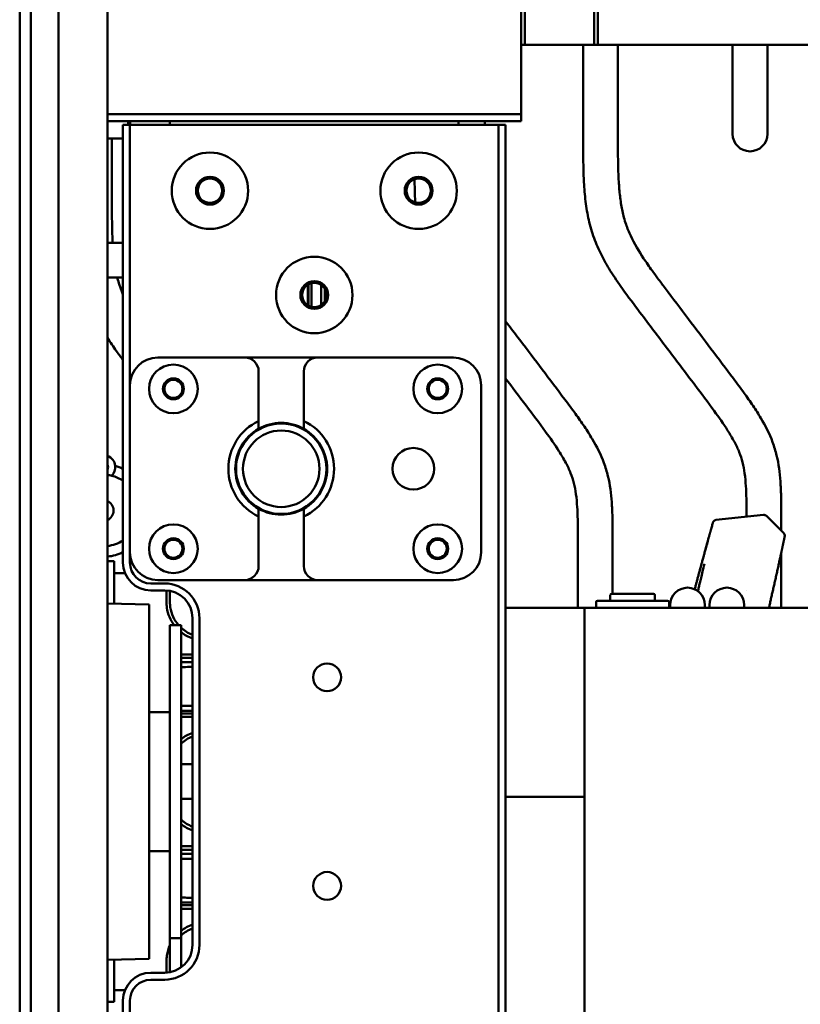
# Model space of a CAD drawing. Header units: millimetres. Extents: x 0 to 4584, y -120 to 1188.
# Tile 72 of 105: x 776 to 888, y 920 to 1062. Entities that reach past the tile are written whole.
import ezdxf

# ---------------------------------------------------------------- set-up
doc = ezdxf.new("R2010")
doc.units = ezdxf.units.MM
doc.header["$LTSCALE"] = 2
doc.layers.add('Sichtbar (ISO)', color=7, linetype='Continuous', lineweight=50)

msp = doc.modelspace()

# ---------------------------------------------------------------- linework, layer by layer
at = {"layer": 'Sichtbar (ISO)'}
for p, q in [((776.1221, 827.5063), (776.1221, 1077.3063)), ((777.7221, 827.5063), (777.7221, 1077.3063)), ((777.7221, 827.5063), (777.7221, 1077.3063)), ((781.7221, 827.646), (781.7221, 1077.1666)), ((788.7221, 1048.4063), (788.7221, 1076.4063)), ((848.2221, 1048.4063), (848.2221, 1076.4063)), ((848.7221, 1073.4063), (848.7221, 1058.4063)), ((858.7221, 1073.4063), (858.7221, 1058.4063)), ((859.2221, 1072.4063), (859.2221, 1058.4063)), ((848.7221, 1058.4063), (848.2221, 1058.4063)), ((848.7221, 1058.4063), (858.7221, 1058.4063)), ((857.1223, 1045.7474), (857.1223, 1058.4063)), ((859.2221, 1058.4063), (858.7221, 1058.4063)), ((997.1221, 1058.4063), (859.2221, 1058.4063)), ((862.1223, 1058.4063), (862.1223, 1045.7474)), ((878.6223, 1045.5717), (878.6223, 1058.4063)), ((883.6223, 1058.4063), (883.6223, 1045.5717)), ((788.7221, 1048.4063), (848.2221, 1048.4063)), ((788.7221, 1048.4063), (788.7221, 1047.7221)), ((848.2221, 1047.4063), (848.2221, 1048.4063)), ((788.7221, 828.0906), (788.7221, 1047.7221)), ((788.7221, 1047.4063), (848.2221, 1047.4063)), ((791.9721, 1046.9063), (790.9721, 1046.9063)), ((790.9721, 1046.9063), (790.9721, 983.9063)), ((791.7221, 1046.9063), (791.7221, 1047.4063)), ((791.9721, 1046.9063), (844.9721, 1046.9063)), ((791.9721, 1046.9063), (791.9721, 1009.4063)), ((792.0221, 1047.4063), (792.0221, 1046.9063)), ((797.7221, 1046.9063), (797.7221, 1047.4063)), ((839.2221, 1046.9063), (839.2221, 1047.4063)), ((842.9721, 1047.4063), (842.9721, 1046.9063)), ((844.9721, 1046.9063), (844.9721, 607.9063)), ((845.9721, 1046.9063), (844.9721, 1046.9063)), ((845.9721, 1046.9063), (845.9721, 607.9063)), ((788.7221, 1044.9063), (790.9721, 1044.9063)), ((789.3723, 1044.9063), (789.3723, 1036.7833)), ((788.7221, 1029.9063), (790.9721, 1029.9063)), ((788.7221, 1024.9063), (790.9721, 1024.9063)), ((818.0946, 1024.1151), (818.0946, 1020.6975)), ((817.5558, 1020.9154), (817.5558, 1023.8972)), ((817.6554, 1020.8586), (817.6554, 1023.954)), ((819.4721, 1020.9702), (819.4721, 1023.8425)), ((819.9687, 1023.3134), (819.9687, 1021.4992)), ((808.4721, 1013.4063), (795.9721, 1013.4063)), ((808.4721, 1013.4063), (818.9721, 1013.4063)), ((838.4721, 1013.4063), (818.9721, 1013.4063)), ((810.4721, 1004.2764), (810.4721, 1011.4063)), ((816.9721, 1004.2764), (816.9721, 1011.4063)), ((791.9721, 1009.4063), (791.9721, 985.4063)), ((842.4721, 985.4063), (842.4721, 1009.4063)), ((810.4721, 983.4063), (810.4721, 990.5363)), ((816.9721, 983.4063), (816.9721, 990.5363)), ((876.227, 990.0493), (883.0668, 990.7578)), ((883.4689, 990.617), (885.9724, 988.157)), ((885.6223, 989.5162), (885.6223, 988.501)), ((886.1115, 987.6987), (886.11, 987.6913)), ((886.11, 987.6913), (886.11, 987.6913)), ((856.3723, 977.4063), (856.3723, 986.5281)), ((861.3723, 986.5281), (861.3723, 979.4063)), ((791.9721, 985.4063), (791.9721, 983.9063)), ((885.6223, 985.3791), (885.6223, 977.4063)), ((788.7221, 984.1063), (789.7221, 984.1063)), ((789.7221, 984.1063), (789.7221, 978.0122)), ((789.7221, 982.4063), (791.264, 982.4063)), ((794.9721, 980.9063), (796.9721, 980.9063)), ((795.9721, 981.4063), (808.4721, 981.4063)), ((818.9721, 981.4063), (808.4721, 981.4063)), ((818.9721, 981.4063), (838.4721, 981.4063)), ((794.9721, 979.9063), (796.9721, 979.9063)), ((797.2221, 979.8985), (797.2221, 978.2936)), ((797.7221, 979.8354), (797.7221, 978.2062)), ((861.0325, 979.2063), (861.0325, 978.6063)), ((861.2325, 979.4063), (867.2325, 979.4063)), ((867.4325, 979.2063), (867.4325, 978.6063)), ((880.6223, 979.8993), (880.6223, 979.8993)), ((794.7221, 977.8813), (788.7221, 978.0384)), ((794.7221, 977.8813), (794.7221, 968.0313)), ((857.3221, 977.4063), (845.9721, 977.4063)), ((917.3221, 977.4063), (857.3221, 977.4063)), ((857.3221, 950.2347), (857.3221, 977.4063)), ((858.9898, 978.2063), (858.9898, 977.4063)), ((859.1898, 978.4063), (859.4241, 978.4063)), ((859.4241, 978.4063), (863.6668, 978.4063)), ((863.6668, 978.4063), (864.7981, 978.4063)), ((864.7981, 978.4063), (869.0408, 978.4063)), ((869.0408, 978.4063), (869.2751, 978.4063)), ((869.4751, 978.2063), (869.4751, 977.4063)), ((869.6394, 977.8063), (869.6394, 977.4063)), ((874.6394, 977.8063), (874.6394, 977.4063)), ((875.2963, 977.8063), (875.2963, 977.4063)), ((880.2963, 977.8063), (880.2963, 977.4063)), ((797.7221, 970.9032), (797.7221, 974.9032)), ((797.7221, 974.9032), (797.7221, 974.9032)), ((797.7221, 974.9032), (799.3221, 974.9032)), ((799.3221, 974.9032), (797.7221, 974.9032)), ((799.3221, 974.9032), (799.3221, 974.9032)), ((799.3221, 974.9032), (799.3221, 970.9032)), ((800.9721, 975.9063), (800.9721, 928.9063)), ((801.9721, 975.9063), (801.9721, 928.9063)), ((797.7221, 970.9032), (797.7221, 933.9032)), ((799.3221, 970.9032), (799.3221, 933.9032)), ((799.3221, 970.7063), (800.9721, 970.7063)), ((799.3221, 970.2063), (800.9721, 970.2063)), ((799.3221, 969.5973), (800.9721, 969.5973)), ((794.7221, 936.7813), (794.7221, 968.0313)), ((797.7221, 962.4032), (794.7221, 962.4032)), ((800.9721, 962.5973), (799.3221, 962.5973)), ((799.3221, 962.2063), (800.9721, 962.2063)), ((799.3221, 961.7063), (800.9721, 961.7063)), ((800.9721, 954.9032), (799.3221, 954.9032)), ((800.9721, 949.9032), (799.3221, 949.9032)), ((857.3221, 950.2347), (845.9721, 950.2347)), ((857.3221, 950.2347), (857.3221, 704.5779)), ((797.7221, 942.4032), (794.7221, 942.4032)), ((799.3221, 943.1063), (800.9721, 943.1063)), ((799.3221, 942.6063), (800.9721, 942.6063)), ((799.3221, 941.9973), (800.9721, 941.9973)), ((794.7221, 936.7813), (794.7221, 926.9313)), ((800.9721, 934.9973), (799.3221, 934.9973)), ((797.7221, 929.9032), (797.7221, 933.9032)), ((799.3221, 934.6063), (800.9721, 934.6063)), ((799.3221, 934.1063), (800.9721, 934.1063)), ((799.3221, 933.9032), (799.3221, 929.9032)), ((797.7221, 929.9032), (797.7221, 925.9032)), ((799.3221, 929.9032), (797.7221, 929.9032)), ((799.3221, 925.9032), (799.3221, 929.9032)), ((794.7221, 926.9313), (788.7221, 926.7742)), ((789.7221, 926.8004), (789.7221, 920.7063)), ((797.2221, 926.5167), (797.2221, 924.9141)), ((797.7221, 925.9032), (797.7221, 924.9773)), ((799.3221, 925.9032), (799.3221, 925.6694)), ((796.9721, 924.9063), (794.9721, 924.9063)), ((796.9721, 923.9063), (794.9721, 923.9063)), ((789.7221, 922.4063), (791.264, 922.4063)), ((788.7221, 920.7063), (789.7221, 920.7063)), ((790.9721, 920.9063), (790.9721, 733.9063)), ((791.9721, 733.9063), (791.9721, 920.9063))]:
    msp.add_line(p, q, dxfattribs=at)
for centre, radius in [((803.4721, 1037.4063), 5.5), ((833.4721, 1037.4063), 5.5), ((803.4721, 1037.4063), 2), ((803.4721, 1037.4063), 1.75), ((833.4721, 1037.4063), 2), ((833.4721, 1037.4063), 1.75), ((818.4721, 1022.4063), 5.5), ((818.4721, 1022.4063), 2), ((818.4721, 1022.4063), 1.75), ((798.2221, 1008.9063), 3.5), ((836.2221, 1008.9063), 3.5), ((798.2221, 1008.9063), 1.5), ((798.2221, 1008.9063), 1.3), ((836.2221, 1008.9063), 1.5), ((836.2221, 1008.9063), 1.3), ((813.7221, 997.4063), 6.5), ((813.7221, 997.4063), 5.5), ((832.7221, 997.4063), 3), ((798.2221, 985.9063), 3.5), ((836.2221, 985.9063), 3.5), ((798.2221, 985.9063), 1.5), ((836.2221, 985.9063), 1.5), ((798.2221, 985.9063), 1.3), ((836.2221, 985.9063), 1.3), ((820.3221, 967.4047), 2), ((820.3221, 937.4047), 2)]:
    msp.add_circle(centre, radius, dxfattribs=at)
for centre, radius, start, end in [((881.1223, 1045.5717), 2.5, 180, 0), ((795.9721, 1009.4063), 4, 90, 180), ((808.4721, 1011.4063), 2, 0, 90), ((818.9721, 1011.4063), 2, 90, 180), ((838.4721, 1009.4063), 4, 0, 90), ((813.7221, 997.4063), 7.6, 115.317348, 244.682655), ((813.7221, 997.4063), 7.6, 295.317348, 64.682655), ((813.7221, 997.4063), 6.6, 119.500048, 240.499955), ((813.7221, 997.4063), 6.6, 60.499955, 119.500048), ((813.7221, 997.4063), 6.6, 299.50005, 60.499955), ((788.1223, 997.6386), 1.75, 5.996799, 69.953314), ((788.1223, 997.6386), 0.725, 325.833981, 34.166019), ((788.1223, 997.6386), 1.75, 315.043741, 5.996799), ((788.1223, 991.4032), 6.65, 64.624258, 74.827984), ((788.1223, 991.4032), 5.15, 76.086169, 83.31097), ((788.1223, 991.4032), 5.15, 56.401222, 76.086169), ((788.1223, 991.4032), 1.5, 293.572969, 66.427031), ((813.7221, 997.4063), 6.6, 240.499955, 299.50005), ((885.622, 987.8003), 0.5, 348.266501, 45.503161), ((788.1223, 991.4032), 5.15, 276.68903, 303.598778), ((788.1223, 991.4032), 6.65, 275.175502, 295.375742), ((795.9721, 985.4063), 4, 180, 270), ((838.4721, 985.4063), 4, 270, 0), ((794.9721, 983.9063), 4, 180.000001, 270), ((794.9721, 983.9063), 3, 180.000001, 269.999999), ((808.4721, 983.4063), 2, 270, 0), ((818.9721, 983.4063), 2, 180, 270), ((796.9721, 975.9063), 5, 0, 90), ((872.1394, 977.8063), 2.5, 0, 180), ((877.7963, 977.8063), 2.5, 0, 180), ((796.9721, 975.9063), 4, 0, 90), ((861.2325, 979.2063), 0.2, 90, 180), ((867.2325, 979.2063), 0.2, 0, 90), ((802.7221, 978.2063), 5.5, 188.363456, 216.91028), ((802.7221, 978.2063), 5, 188.360379, 221.34718), ((859.1898, 978.2063), 0.2, 90, 180), ((860.8325, 978.6063), 0.2, 270, 0), ((867.6325, 978.6063), 0.2, 180, 270), ((869.2751, 978.2063), 0.2, 0, 90), ((802.7221, 978.2063), 5, 227.156357, 249.512685), ((802.7221, 978.2063), 5.5, 231.816518, 251.446995), ((802.7221, 954.2063), 5.5, 108.553005, 128.183482), ((802.7221, 954.2063), 5, 110.487315, 132.843643), ((802.7221, 950.6063), 5, 227.156357, 249.512685), ((802.7221, 950.6063), 5.5, 231.816518, 251.446995), ((802.7221, 926.6063), 5.5, 108.553005, 128.183482), ((802.7221, 926.6063), 5, 110.487315, 132.843643), ((796.9721, 928.9063), 5, 270, 0), ((796.9721, 928.9063), 4, 270, 0), ((802.7221, 926.6063), 5.5, 155.380023, 171.636407), ((794.9721, 920.9063), 4, 90.000001, 180), ((794.9721, 920.9063), 3, 90.000001, 180)]:
    msp.add_arc(centre, radius, start, end, dxfattribs=at)
for centre, major_axis, ratio, start_param, end_param in [((885.6205, 987.793), (0.4897, -0.1011), 0.9824402, 6.28147307, 6.28205738), ((803.419, 967.6718), (-5.5912, 0.4723), 0.20680501, 5.18273987, 5.27034472), ((803.4191, 964.5231), (-5.5913, -0.4725), 0.20684953, 1.01283627, 1.10043921), ((803.419, 940.0718), (-5.5912, 0.4723), 0.20680501, 5.18273987, 5.27034472), ((803.4191, 936.9231), (-5.5913, -0.4725), 0.20684952, 1.01283627, 1.10043921)]:
    msp.add_ellipse(centre, major_axis=major_axis, ratio=ratio, start_param=start_param, end_param=end_param, dxfattribs=at)
for points, knots in [([(880.6204, 990.5044), (880.6188, 991.0771), (880.6156, 991.6499), (880.6086, 992.2226), (880.6035, 992.6384), (880.5963, 993.0541), (880.5848, 993.4697), (880.5717, 993.945), (880.553, 994.4201), (880.5246, 994.8948), (880.4875, 995.5175), (880.4339, 996.1394), (880.349, 996.7575), (880.2759, 997.2896), (880.1796, 997.8188), (880.047, 998.3392), (879.9224, 998.8284), (879.7658, 999.3097), (879.5792, 999.7789), (879.3767, 1000.2879), (879.139, 1000.7826), (878.8814, 1001.2665), (878.5792, 1001.8338), (878.2496, 1002.3862), (877.9047, 1002.9287), (877.2979, 1003.8828), (876.6437, 1004.806), (875.9785, 1005.721), (875.0607, 1006.9836), (874.122, 1008.2303), (873.1817, 1009.476), (871.8672, 1011.2176), (870.5494, 1012.9572), (869.2323, 1014.697), (867.9197, 1016.431), (866.6076, 1018.1652), (865.2992, 1019.9023), (864.4526, 1021.0263), (863.6074, 1022.1515), (862.7892, 1023.2963), (862.1794, 1024.1494), (861.5846, 1025.0134), (861.0308, 1025.9034), (860.5733, 1026.6385), (860.1438, 1027.3913), (859.7542, 1028.1643), (859.3559, 1028.9544), (858.9991, 1029.7657), (858.6972, 1030.5969), (858.3887, 1031.4462), (858.1374, 1032.3163), (857.9385, 1033.1977), (857.739, 1034.0815), (857.5921, 1034.9766), (857.4825, 1035.8759), (857.3706, 1036.7933), (857.2976, 1037.7151), (857.2468, 1038.6379), (857.2032, 1039.4318), (857.1761, 1040.2266), (857.1581, 1041.0215), (857.1224, 1042.5964), (857.1223, 1044.172), (857.1223, 1045.7474)], [0.015691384, 0.015691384, 0.015691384, 0.015691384, 0.042975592, 0.042975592, 0.042975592, 0.062780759, 0.062780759, 0.062780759, 0.085431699, 0.085431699, 0.085431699, 0.115146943, 0.115146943, 0.115146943, 0.140726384, 0.140726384, 0.140726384, 0.164768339, 0.164768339, 0.164768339, 0.190853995, 0.190853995, 0.190853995, 0.221443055, 0.221443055, 0.221443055, 0.275247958, 0.275247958, 0.275247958, 0.349491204, 0.349491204, 0.349491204, 0.453290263, 0.453290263, 0.453290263, 0.556737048, 0.556737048, 0.556737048, 0.623673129, 0.623673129, 0.623673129, 0.67355519, 0.67355519, 0.67355519, 0.714755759, 0.714755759, 0.714755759, 0.756869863, 0.756869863, 0.756869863, 0.799900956, 0.799900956, 0.799900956, 0.843054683, 0.843054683, 0.843054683, 0.88707708, 0.88707708, 0.88707708, 0.924954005, 0.924954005, 0.924954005, 1, 1, 1, 1]), ([(862.1223, 1045.7474), (862.1239, 1044.4706), (862.125, 1043.1936), (862.1444, 1041.9169), (862.1564, 1041.1255), (862.1754, 1040.3343), (862.2098, 1039.5435), (862.2413, 1038.8212), (862.2856, 1038.0994), (862.3519, 1037.3794), (862.4136, 1036.7106), (862.4942, 1036.0434), (862.6045, 1035.3808), (862.7071, 1034.7642), (862.8353, 1034.1516), (862.9984, 1033.5484), (863.0887, 1033.2148), (863.1896, 1032.8842), (863.3014, 1032.5572), (863.4917, 1032.0008), (863.7138, 1031.4549), (863.962, 1030.9216), (864.4896, 1029.7879), (865.1351, 1028.7116), (865.8275, 1027.6692), (866.2182, 1027.081), (866.6239, 1026.5037), (867.0369, 1025.9309), (867.3009, 1025.5649), (867.5679, 1025.2007), (867.8364, 1024.8378), (868.1942, 1024.354), (868.5546, 1023.8725), (868.9156, 1023.3914), (870.0287, 1021.9076), (871.1468, 1020.427), (872.2667, 1018.948), (874.4287, 1016.0928), (876.5975, 1013.2434), (878.7412, 1010.3748), (879.2548, 1009.6875), (879.767, 1008.9991), (880.2692, 1008.3033), (880.7069, 1007.697), (881.1371, 1007.085), (881.5537, 1006.4643), (881.9444, 1005.8822), (882.3231, 1005.2924), (882.6813, 1004.6896), (883.3348, 1003.5897), (883.9197, 1002.4467), (884.3648, 1001.2486), (884.5997, 1000.6164), (884.7956, 999.9689), (884.9523, 999.313), (885.2447, 998.0903), (885.401, 996.8387), (885.4899, 995.5845), (885.5386, 994.8974), (885.5671, 994.2095), (885.5858, 993.5213), (885.6222, 992.187), (885.6223, 990.8513), (885.6223, 989.5162)], [0, 0, 0, 0, 0.06082574, 0.06082574, 0.06082574, 0.09852746, 0.09852746, 0.09852746, 0.13296708, 0.13296708, 0.13296708, 0.16496184, 0.16496184, 0.16496184, 0.19472835, 0.19472835, 0.19472835, 0.21118575, 0.21118575, 0.21118575, 0.2391865, 0.2391865, 0.2391865, 0.29871939, 0.29871939, 0.29871939, 0.33231212, 0.33231212, 0.33231212, 0.35378058, 0.35378058, 0.35378058, 0.38239728, 0.38239728, 0.38239728, 0.47064356, 0.47064356, 0.47064356, 0.64098929, 0.64098929, 0.64098929, 0.68180329, 0.68180329, 0.68180329, 0.71737714, 0.71737714, 0.71737714, 0.75073498, 0.75073498, 0.75073498, 0.81160036, 0.81160036, 0.81160036, 0.84371626, 0.84371626, 0.84371626, 0.90359571, 0.90359571, 0.90359571, 0.93640046, 0.93640046, 0.93640046, 1, 1, 1, 1]), ([(832.9928, 1035.7232), (832.9515, 1036.4928), (832.9255, 1037.263), (832.9081, 1038.0334), (832.9003, 1038.3744), (832.8943, 1038.7154), (832.8895, 1039.0565)], [0.8882445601, 0.8882445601, 0.8882445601, 0.8882445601, 0.9249540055, 0.9249540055, 0.9249540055, 0.9412018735, 0.9412018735, 0.9412018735, 0.9412018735]), ([(789.3723, 1036.7833), (789.3739, 1035.5064), (789.375, 1034.2295), (789.3944, 1032.9527), (789.4064, 1032.1614), (789.4254, 1031.3701), (789.4598, 1030.5794), (789.4696, 1030.355), (789.4806, 1030.1306), (789.4932, 1029.9063)], [0, 0, 0, 0, 0.524072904, 0.524072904, 0.524072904, 0.848909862, 0.848909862, 0.848909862, 0.941101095, 0.941101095, 0.941101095, 0.941101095]), ([(790.1648, 1024.9063), (790.1916, 1024.7987), (790.2195, 1024.6913), (790.2484, 1024.5842), (790.3387, 1024.2507), (790.4396, 1023.9201), (790.5514, 1023.593), (790.6781, 1023.2226), (790.8189, 1022.8567), (790.9721, 1022.4962)], [0.0162717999, 0.0162717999, 0.0162717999, 0.0162717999, 0.0226846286, 0.0226846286, 0.0226846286, 0.042658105, 0.042658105, 0.042658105, 0.0652855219, 0.0652855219, 0.0652855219, 0.0652855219]), ([(845.9721, 1018.6658), (846.6525, 1017.763), (847.3343, 1016.8612), (848.0167, 1015.9599), (850.1787, 1013.1048), (852.3475, 1010.2553), (854.4912, 1007.3867), (855.0048, 1006.6994), (855.517, 1006.011), (856.0192, 1005.3153), (856.4569, 1004.7089), (856.8871, 1004.097), (857.3037, 1003.4762), (857.6944, 1002.8941), (858.0731, 1002.3043), (858.4313, 1001.7015), (859.0848, 1000.6017), (859.6697, 999.4587), (860.1148, 998.2606), (860.3497, 997.6284), (860.5456, 996.9808), (860.7023, 996.325), (860.9947, 995.1022), (861.151, 993.8507), (861.2399, 992.5965), (861.2886, 991.9094), (861.3171, 991.2215), (861.3358, 990.5332), (861.3722, 989.1989), (861.3723, 987.8633), (861.3723, 986.5281)], [0.416870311, 0.416870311, 0.416870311, 0.416870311, 0.470643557, 0.470643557, 0.470643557, 0.640989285, 0.640989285, 0.640989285, 0.68180329, 0.68180329, 0.68180329, 0.717377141, 0.717377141, 0.717377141, 0.75073498, 0.75073498, 0.75073498, 0.811600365, 0.811600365, 0.811600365, 0.843716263, 0.843716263, 0.843716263, 0.903595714, 0.903595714, 0.903595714, 0.936400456, 0.936400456, 0.936400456, 1, 1, 1, 1]), ([(790.9721, 1013.0483), (790.6583, 1013.4741), (790.3468, 1013.9017), (790.0392, 1014.3321), (789.5885, 1014.9627), (789.146, 1015.5992), (788.7221, 1016.2477)], [0.5985072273, 0.5985072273, 0.5985072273, 0.5985072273, 0.6236731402, 0.6236731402, 0.6236731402, 0.6605413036, 0.6605413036, 0.6605413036, 0.6605413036]), ([(856.3723, 986.5281), (856.3711, 987.4303), (856.3697, 988.3325), (856.3586, 989.2346), (856.3535, 989.6503), (856.3463, 990.066), (856.3348, 990.4816), (856.3217, 990.957), (856.303, 991.4321), (856.2746, 991.9068), (856.2375, 992.5295), (856.1839, 993.1514), (856.099, 993.7695), (856.0259, 994.3015), (855.9296, 994.8308), (855.797, 995.3512), (855.6724, 995.8403), (855.5158, 996.3217), (855.3292, 996.7908), (855.1267, 997.2999), (854.889, 997.7946), (854.6314, 998.2784), (854.3292, 998.8458), (853.9996, 999.3982), (853.6547, 999.9406), (853.0479, 1000.8947), (852.3937, 1001.818), (851.7285, 1002.733), (850.8107, 1003.9955), (849.872, 1005.2423), (848.9317, 1006.488), (847.9464, 1007.7933), (846.9594, 1009.0975), (845.9721, 1010.4015)], [0, 0, 0, 0, 0.042975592, 0.042975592, 0.042975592, 0.062780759, 0.062780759, 0.062780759, 0.085431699, 0.085431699, 0.085431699, 0.115146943, 0.115146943, 0.115146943, 0.140726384, 0.140726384, 0.140726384, 0.164768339, 0.164768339, 0.164768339, 0.190853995, 0.190853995, 0.190853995, 0.221443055, 0.221443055, 0.221443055, 0.275247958, 0.275247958, 0.275247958, 0.349491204, 0.349491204, 0.349491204, 0.427289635, 0.427289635, 0.427289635, 0.427289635]), ([(883.0668, 990.7578), (883.1205, 990.7633), (883.1757, 990.76), (883.2801, 990.7365), (883.3306, 990.7162), (883.4096, 990.6687), (883.441, 990.6444), (883.4689, 990.617)], [0, 0, 0, 0, 0.0161797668, 0.0161797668, 0.0321035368, 0.0321035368, 0.0438402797, 0.0438402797, 0.0438402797, 0.0438402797]), ([(875.6858, 989.275), (875.6838, 989.2679), (875.6771, 989.244), (875.6676, 989.2106), (875.6561, 989.1697), (875.6402, 989.1141), (875.6249, 989.0601), (875.6059, 988.9938), (875.5881, 988.9321), (875.5709, 988.8726), (875.5509, 988.8033), (875.5347, 988.7475), (875.5197, 988.6955), (875.507, 988.6515), (875.4925, 988.6009), (875.4764, 988.5449), (875.4586, 988.4829), (875.4397, 988.4165), (875.4193, 988.345), (875.3983, 988.271), (875.3765, 988.1938), (875.3461, 988.086), (875.3074, 987.9476), (875.267, 987.8015), (875.241, 987.7069), (875.2265, 987.6536)], [0.288777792, 0.288777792, 0.288777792, 0.288777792, 0.312500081, 0.375000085, 0.437500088, 0.46875009, 0.500000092, 0.531250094, 0.562500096, 0.593750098, 0.6250001, 0.656250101, 0.671875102, 0.687500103, 0.703125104, 0.718750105, 0.734375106, 0.750000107, 0.765625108, 0.781250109, 0.79687511, 0.812500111, 0.843750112, 0.875000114, 0.905480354, 0.905480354, 0.905480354, 0.905480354]), ([(875.7968, 989.6862), (875.7775, 989.6166), (875.7582, 989.5475), (875.739, 989.4786), (875.6875, 989.2935), (875.6367, 989.1107), (875.5865, 988.9301), (875.5775, 988.8979), (875.5685, 988.8657), (875.5596, 988.8336)], [0, 0, 0, 0, 0.0041500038, 0.0041500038, 0.0041500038, 0.0152967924, 0.0152967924, 0.0152967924, 0.0172880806, 0.0172880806, 0.0172880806, 0.0172880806]), ([(875.7968, 989.6862), (875.8034, 989.7098), (875.812, 989.733), (875.8224, 989.7555), (875.8327, 989.7779), (875.8449, 989.7995), (875.8587, 989.8202), (875.8862, 989.8616), (875.9201, 989.8989), (875.9583, 989.9312), (875.9965, 989.9635), (876.039, 989.9906), (876.0844, 990.0108), (876.1298, 990.031), (876.1781, 990.0443), (876.227, 990.0493)], [0, 0, 0, 0, 0.125000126, 0.125000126, 0.125000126, 0.250000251, 0.250000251, 0.250000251, 0.500000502, 0.500000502, 0.500000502, 0.750000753, 0.750000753, 0.750000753, 1, 1, 1, 1]), ([(874.6403, 985.5107), (874.6403, 985.5107), (874.6404, 985.5108), (874.6404, 985.5109), (874.6404, 985.511), (874.6405, 985.5112), (874.6405, 985.5113), (874.6407, 985.5121), (874.6409, 985.5127), (874.6417, 985.5157), (874.6424, 985.5182), (874.6537, 985.5593), (874.6642, 985.5977), (874.6963, 985.7144), (874.7174, 985.7912), (874.9348, 986.5842), (875.0787, 987.1126), (875.2265, 987.6537)], [0, 0, 0, 0, 0.000019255, 0.000019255, 0.000057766, 0.000057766, 0.000134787, 0.000134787, 0.000442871, 0.000442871, 0.001675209, 0.001675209, 0.021393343, 0.021393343, 0.06239743, 0.06239743, 0.457207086, 0.457207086, 0.457207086, 0.457207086]), ([(874.6405, 985.5114), (874.6405, 985.5114), (874.6405, 985.5115), (874.6407, 985.5121), (874.6409, 985.5127), (874.6417, 985.5157), (874.6424, 985.5182), (874.6537, 985.5593), (874.6643, 985.5977), (874.6963, 985.7144), (874.7174, 985.7912), (874.9348, 986.5842), (875.0787, 987.1125), (875.2265, 987.6536)], [0, 0, 0, 0, 0.000019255, 0.000019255, 0.000327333, 0.000327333, 0.001559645, 0.001559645, 0.021277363, 0.021277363, 0.062281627, 0.062281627, 0.457082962, 0.457082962, 0.457082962, 0.457082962]), ([(885.935, 986.8548), (885.9429, 986.8927), (885.9503, 986.9277), (885.9572, 986.9607), (885.9642, 986.994), (885.9708, 987.0254), (885.9772, 987.056), (885.9829, 987.0833), (885.9885, 987.11), (885.9941, 987.1365), (885.999, 987.1601), (886.0039, 987.1835), (886.0088, 987.2068), (886.0132, 987.2277), (886.0175, 987.2485), (886.0218, 987.2691), (886.0257, 987.2877), (886.0296, 987.3063), (886.0335, 987.3247), (886.037, 987.3414), (886.0404, 987.3579), (886.0439, 987.3744), (886.047, 987.3891), (886.05, 987.4039), (886.0531, 987.4185), (886.0558, 987.4316), (886.0585, 987.4446), (886.0613, 987.4576), (886.0637, 987.4693), (886.0661, 987.4809), (886.0685, 987.4925), (886.0707, 987.503), (886.0729, 987.5134), (886.0751, 987.5238), (886.077, 987.5332), (886.079, 987.5426), (886.081, 987.552), (886.0828, 987.5606), (886.0845, 987.5691), (886.0863, 987.5776), (886.0879, 987.5854), (886.0895, 987.5931), (886.0912, 987.6008), (886.0926, 987.6079), (886.0941, 987.6149), (886.0955, 987.6219), (886.0969, 987.6283), (886.0982, 987.6347), (886.0995, 987.6411), (886.1008, 987.6469), (886.102, 987.6528), (886.1032, 987.6586), (886.1043, 987.6639), (886.1054, 987.6693), (886.1065, 987.6746), (886.1077, 987.6801), (886.1088, 987.6856), (886.11, 987.691)], [0, 0, 0, 0, 0.10451996, 0.10451996, 0.10451996, 0.21003213, 0.21003213, 0.21003213, 0.30397703, 0.30397703, 0.30397703, 0.38818077, 0.38818077, 0.38818077, 0.46404632, 0.46404632, 0.46404632, 0.53270953, 0.53270953, 0.53270953, 0.59458392, 0.59458392, 0.59458392, 0.65009448, 0.65009448, 0.65009448, 0.69961928, 0.69961928, 0.69961928, 0.74403547, 0.74403547, 0.74403547, 0.78405297, 0.78405297, 0.78405297, 0.82026772, 0.82026772, 0.82026772, 0.85318746, 0.85318746, 0.85318746, 0.88312118, 0.88312118, 0.88312118, 0.91035201, 0.91035201, 0.91035201, 0.93516299, 0.93516299, 0.93516299, 0.95783741, 0.95783741, 0.95783741, 0.97865814, 0.97865814, 0.97865814, 1, 1, 1, 1]), ([(875.0518, 987.0021), (875.027, 986.9126), (875.0024, 986.8237), (874.978, 986.7354), (874.9442, 986.6128), (874.9106, 986.4915), (874.8775, 986.3713), (874.8604, 986.3094), (874.8434, 986.2478), (874.8265, 986.1865), (874.7753, 986.0009), (874.7249, 985.8179), (874.6753, 985.6377), (874.6241, 985.4519), (874.5738, 985.2689), (874.5244, 985.0888), (874.5075, 985.0275), (874.4908, 984.9666), (874.4742, 984.906), (874.4403, 984.7826), (874.4069, 984.6605), (874.3738, 984.5397), (874.3228, 984.3537), (874.2728, 984.1707), (874.2236, 983.9906), (874.1833, 983.8432), (874.1437, 983.6979), (874.1046, 983.5544), (874.0943, 983.5166), (874.084, 983.4789), (874.0738, 983.4413), (874.0231, 983.255), (873.9733, 983.0719), (873.9245, 982.8919), (873.8739, 982.7054), (873.8243, 982.5222), (873.7757, 982.3423), (873.7725, 982.3306), (873.7694, 982.3189), (873.7662, 982.3072), (873.7191, 982.1327), (873.673, 981.9614), (873.6277, 981.793), (873.5774, 981.606), (873.5283, 981.4225), (873.4802, 981.2428), (873.4726, 981.2142), (873.465, 981.1858), (873.4574, 981.1574), (873.4153, 980.9997), (873.3741, 980.8449), (873.3337, 980.6926), (873.2839, 980.5052), (873.2354, 980.3218), (873.1882, 980.1422), (873.1843, 980.1275), (873.1804, 980.1127), (873.1766, 980.098), (873.1752, 980.093), (873.1739, 980.0879), (873.1726, 980.0828)], [0.056896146, 0.056896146, 0.056896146, 0.056896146, 0.062982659, 0.062982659, 0.062982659, 0.071428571, 0.071428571, 0.071428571, 0.075775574, 0.075775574, 0.075775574, 0.088949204, 0.088949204, 0.088949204, 0.102528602, 0.102528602, 0.102528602, 0.107142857, 0.107142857, 0.107142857, 0.11654084, 0.11654084, 0.11654084, 0.131014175, 0.131014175, 0.131014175, 0.142857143, 0.142857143, 0.142857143, 0.145978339, 0.145978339, 0.145978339, 0.161470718, 0.161470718, 0.161470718, 0.177525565, 0.177525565, 0.177525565, 0.178571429, 0.178571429, 0.178571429, 0.194190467, 0.194190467, 0.194190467, 0.211530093, 0.211530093, 0.211530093, 0.214285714, 0.214285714, 0.214285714, 0.229596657, 0.229596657, 0.229596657, 0.248449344, 0.248449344, 0.248449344, 0.25, 0.25, 0.25, 0.250533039, 0.250533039, 0.250533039, 0.250533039]), ([(883.8563, 977.4063), (883.8703, 977.4827), (883.9042, 977.6606), (883.9616, 977.9412), (884.0282, 978.2495), (884.0977, 978.5613), (884.1693, 978.8763), (884.2423, 979.1944), (884.3165, 979.5159), (884.3915, 979.841), (884.4673, 980.1697), (884.5436, 980.5019), (884.6205, 980.8376), (884.6976, 981.1766), (884.775, 981.518), (884.8522, 981.8606), (884.929, 982.2035), (885.0054, 982.5465), (885.0814, 982.889), (885.1563, 983.2289), (885.2296, 983.5627), (885.3, 983.8851), (885.3659, 984.1883), (885.4256, 984.464), (885.4786, 984.7095), (885.5256, 984.9278), (885.5678, 985.1243), (885.6056, 985.3012), (885.6397, 985.4606), (885.6704, 985.6044), (885.6981, 985.7345), (885.7231, 985.8521), (885.7455, 985.9576), (885.7657, 986.0528), (885.7837, 986.138), (885.8, 986.2149), (885.8145, 986.2833), (885.8273, 986.3437), (885.8387, 986.3979), (885.8496, 986.4493), (885.8598, 986.4979), (885.869, 986.5414), (885.8767, 986.5782), (885.8832, 986.609), (885.8896, 986.639), (885.8955, 986.6672), (885.901, 986.6935), (885.9062, 986.7179), (885.9111, 986.7414), (885.9158, 986.7636), (885.9202, 986.7847), (885.9244, 986.8044), (885.9281, 986.8224), (885.9315, 986.8381), (885.9337, 986.8486), (885.9348, 986.8539), (885.935, 986.8548)], [0.372392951, 0.372392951, 0.372392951, 0.372392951, 0.386821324, 0.405983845, 0.425301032, 0.444853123, 0.464574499, 0.484444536, 0.504526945, 0.524845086, 0.545373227, 0.566108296, 0.587066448, 0.608230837, 0.62955782, 0.650960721, 0.672340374, 0.6937262, 0.715146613, 0.736443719, 0.757371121, 0.777702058, 0.796893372, 0.81429684, 0.829549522, 0.843159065, 0.855513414, 0.866705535, 0.876854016, 0.886089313, 0.894528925, 0.902289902, 0.909372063, 0.915792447, 0.921675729, 0.927137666, 0.932153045, 0.936618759, 0.940865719, 0.94521179, 0.949664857, 0.953989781, 0.95778031, 0.961115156, 0.964414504, 0.967818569, 0.971288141, 0.97478382, 0.978266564, 0.981786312, 0.985404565, 0.989070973, 0.992679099, 0.996121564, 0.999291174, 1, 1, 1, 1]), ([(873.6311, 979.8125), (873.6537, 979.9114), (873.6982, 980.1051), (873.762, 980.3796), (873.829, 980.6671), (873.9018, 980.9778), (873.9826, 981.3208), (874.1038, 981.8328), (874.2853, 982.5969), (874.4653, 983.3401), (874.5639, 983.7403)], [0.688553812, 0.688553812, 0.688553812, 0.688553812, 0.718750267, 0.750000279, 0.781250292, 0.812500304, 0.843750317, 0.875000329, 0.937500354, 1, 1, 1, 1]), ([(797.2221, 978.2936), (797.2219, 978.147), (797.2268, 977.9994), (797.2464, 977.7029), (797.2612, 977.5544), (797.2806, 977.4063)], [-0.0895107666, -0.0895107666, -0.0895107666, -0.0895107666, -0.0448126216, -0.0448126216, -0.000001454, -0.000001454, -0.000001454, -0.000001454]), ([(797.7753, 977.4793), (797.7575, 977.6001), (797.7443, 977.7212), (797.7265, 977.9643), (797.7221, 978.0857), (797.7221, 978.2062)], [0.0000013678, 0.0000013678, 0.0000013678, 0.0000013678, 0.0366220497, 0.0366220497, 0.073471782, 0.073471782, 0.073471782, 0.073471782]), ([(800.5416, 968.9028), (800.1208, 968.8843), (799.7496, 968.8798), (799.415, 968.889), (799.3679, 968.8907), (799.3224, 968.8928)], [-0.441925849, -0.441925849, -0.441925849, -0.441925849, -0.302578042, -0.302578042, -0.278906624, -0.278906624, -0.278906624, -0.278906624]), ([(799.323, 963.3017), (799.5597, 963.3123), (799.8468, 963.3133), (800.2814, 963.3021), (800.4088, 963.2976), (800.5416, 963.2918)], [-1.574464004, -1.574464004, -1.574464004, -1.574464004, -1.454944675, -1.454944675, -1.409319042, -1.409319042, -1.409319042, -1.409319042]), ([(800.5416, 941.3028), (800.4088, 941.297), (800.2814, 941.2925), (799.8468, 941.2812), (799.5597, 941.2822), (799.323, 941.2929)], [-1.023209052, -1.023209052, -1.023209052, -1.023209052, -0.977582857, -0.977582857, -0.858063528, -0.858063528, -0.858063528, -0.858063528]), ([(799.323, 935.7017), (799.5597, 935.7123), (799.8468, 935.7133), (800.2814, 935.7021), (800.4088, 935.6976), (800.5416, 935.6918)], [-1.574464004, -1.574464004, -1.574464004, -1.574464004, -1.454944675, -1.454944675, -1.409319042, -1.409319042, -1.409319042, -1.409319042]), ([(797.2807, 927.4063), (797.2612, 927.2576), (797.2464, 927.1085), (797.2268, 926.8112), (797.222, 926.6634), (797.2221, 926.5167)], [-0.0897845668, -0.0897845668, -0.0897845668, -0.0897845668, -0.0447852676, -0.0447852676, -0.0000367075, -0.0000367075, -0.0000367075, -0.0000367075])]:
    msp.add_open_spline(points, degree=3, knots=knots, dxfattribs=at)
for points, weights in [([(810.4721, 1004.2764), (810.4721, 1003.6739), (810.4721, 1003.1507)], [1.0119729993, 1.01637057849, 1.01437217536]), ([(816.9721, 1003.1507), (816.9721, 1003.6739), (816.9721, 1004.2764)], [1.01437218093, 1.01637058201, 1.01197300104]), ([(810.4721, 991.662), (810.4721, 991.1388), (810.4721, 990.5363)], [1.01437217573, 1.01637057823, 1.01197299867]), ([(816.9721, 990.5363), (816.9721, 991.1388), (816.9721, 991.662)], [1.01197300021, 1.01637058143, 1.01437217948])]:
    msp.add_rational_spline(points, weights, degree=2, dxfattribs=at)

doc.saveas('drawing.dxf')
